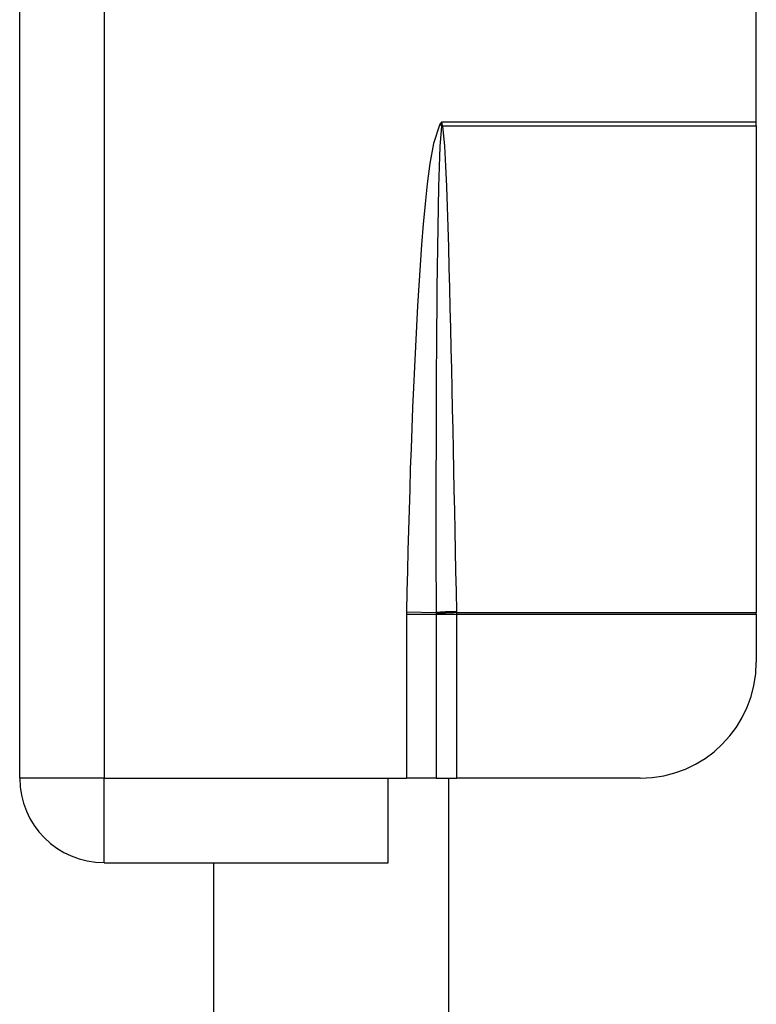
# Model space of a CAD drawing. Header units: inches. Extents: x 0 to 101, y -11 to 66.
# Tile 26 of 118: x 7.096 to 8.019, y 36.235 to 37.47. Entities that reach past the tile are written whole.
import ezdxf

# ---------------------------------------------------------------- set-up
doc = ezdxf.new("R2010")
doc.units = ezdxf.units.IN
doc.header["$LTSCALE"] = 6.067211
doc.header["$MEASUREMENT"] = 0
doc.layers.add('Visible Edges(ANSI)', color=7, linetype='Continuous', lineweight=25)
doc.layers.add('Visible Tangent Edges(ANSI)', color=7, linetype='Continuous', lineweight=25)

msp = doc.modelspace()

# ---------------------------------------------------------------- linework, layer by layer
at = {"layer": 'Visible Edges(ANSI)'}
for p, q in [((7.0956, 36.5188), (7.0956, 40.0022)), ((8.0194, 37.3416), (8.0194, 39.1794)), ((8.0194, 37.3366), (8.0194, 37.3416)), ((8.0194, 37.3366), (8.0194, 36.7264)), ((8.0194, 36.7246), (8.0194, 36.7264)), ((8.0194, 36.7246), (8.0194, 36.6643)), ((7.5575, 36.4128), (7.5575, 36.5188)), ((7.5575, 36.5188), (7.5807, 36.5188)), ((7.6178, 36.5188), (7.5807, 36.5188)), ((7.6178, 36.5188), (7.6437, 36.5188)), ((7.6339, 33.1253), (7.6339, 36.5188)), ((7.8739, 36.5188), (7.6437, 36.5188)), ((7.2015, 36.4128), (7.5575, 36.4128)), ((7.3392, 33.2312), (7.3392, 36.4128))]:
    msp.add_line(p, q, dxfattribs=at)
for centre, radius, start, end in [((7.8739, 36.6643), 0.1455, 270, 0), ((7.2015, 36.5188), 0.1059, 180, 270)]:
    msp.add_arc(centre, radius, start, end, dxfattribs=at)
at = {"layer": 'Visible Tangent Edges(ANSI)'}
for p, q in [((7.2015, 38.1303), (7.2015, 36.5188)), ((7.6252, 37.3416), (7.6227, 37.3389)), ((7.6227, 37.3389), (7.6246, 37.3371)), ((7.6252, 37.3416), (7.6246, 37.3371)), ((7.6252, 37.3416), (8.0194, 37.3416)), ((7.6259, 37.3373), (7.6252, 37.3416)), ((7.6261, 37.3366), (8.0194, 37.3366)), ((7.5807, 36.7246), (7.5807, 36.5188)), ((7.5807, 36.7246), (7.6178, 36.7246)), ((7.5808, 36.7273), (7.6178, 36.7266)), ((7.6178, 36.7249), (7.6178, 36.7246)), ((7.6178, 36.7246), (7.6437, 36.7246)), ((7.6178, 36.7246), (7.6178, 36.5188)), ((7.6437, 36.7264), (8.0194, 36.7264)), ((7.6437, 36.7246), (7.6437, 36.7264)), ((7.6437, 36.7246), (8.0194, 36.7246)), ((7.6437, 36.5188), (7.6437, 36.7246)), ((7.2015, 36.5188), (7.0956, 36.5188)), ((7.2015, 36.5188), (7.5575, 36.5188)), ((7.2015, 36.4128), (7.2015, 36.5188))]:
    msp.add_line(p, q, dxfattribs=at)
at = {"layer": 'Visible Tangent Edges(ANSI)', "flags": 128}
for points in [[(7.6227, 37.3389), (7.6145, 37.3148), (7.6101, 37.2896), (7.6068, 37.2642), (7.6041, 37.2388), (7.6018, 37.2133), (7.5997, 37.1877), (7.5978, 37.1622), (7.5961, 37.1366), (7.5946, 37.111), (7.5931, 37.0855), (7.5918, 37.0599), (7.5906, 37.0344), (7.5894, 37.0088), (7.5883, 36.9832), (7.5873, 36.9576), (7.5864, 36.9321), (7.5855, 36.9065), (7.5847, 36.8809), (7.5839, 36.8553), (7.5832, 36.8297), (7.5825, 36.8041), (7.5819, 36.7785), (7.5813, 36.7529), (7.5808, 36.7273)], [(7.6244, 37.3362), (7.6226, 37.3109), (7.6217, 37.2855), (7.621, 37.2601), (7.6204, 37.2348), (7.62, 37.2094), (7.6196, 37.1839), (7.6192, 37.1585), (7.6189, 37.1331), (7.6187, 37.1077), (7.6185, 37.0823), (7.6183, 37.0569), (7.6181, 37.0315), (7.618, 37.0061), (7.6178, 36.9807), (7.6178, 36.9553), (7.6177, 36.9299), (7.6176, 36.9045), (7.6176, 36.879), (7.6176, 36.8536), (7.6176, 36.8282), (7.6176, 36.8028), (7.6176, 36.7774), (7.6177, 36.752), (7.6178, 36.7266)], [(7.6246, 37.3371), (7.6246, 37.3371), (7.6246, 37.337), (7.6246, 37.337), (7.6246, 37.337), (7.6246, 37.3369), (7.6245, 37.3369), (7.6245, 37.3368), (7.6245, 37.3368), (7.6245, 37.3368), (7.6245, 37.3367), (7.6245, 37.3367), (7.6245, 37.3366), (7.6245, 37.3366), (7.6245, 37.3366), (7.6245, 37.3365), (7.6245, 37.3365), (7.6244, 37.3364), (7.6244, 37.3364), (7.6244, 37.3364), (7.6244, 37.3363), (7.6244, 37.3363), (7.6244, 37.3362), (7.6244, 37.3362), (7.6244, 37.3362)], [(7.6261, 37.3366), (7.6261, 37.3366), (7.6261, 37.3366), (7.6261, 37.3367), (7.6261, 37.3367), (7.6261, 37.3367), (7.6261, 37.3367), (7.6261, 37.3368), (7.6261, 37.3368), (7.626, 37.3368), (7.626, 37.3369), (7.626, 37.3369), (7.626, 37.3369), (7.626, 37.337), (7.626, 37.337), (7.626, 37.337), (7.626, 37.3371), (7.626, 37.3371), (7.626, 37.3371), (7.626, 37.3371), (7.626, 37.3372), (7.626, 37.3372), (7.626, 37.3372), (7.626, 37.3373), (7.6259, 37.3373)], [(7.6437, 36.7277), (7.6432, 36.753), (7.6427, 36.7784), (7.6422, 36.8038), (7.6417, 36.8292), (7.6412, 36.8546), (7.6406, 36.8799), (7.6401, 36.9053), (7.6396, 36.9307), (7.6391, 36.9561), (7.6385, 36.9815), (7.638, 37.0068), (7.6374, 37.0322), (7.6368, 37.0576), (7.6362, 37.083), (7.6356, 37.1084), (7.635, 37.1337), (7.6343, 37.1591), (7.6336, 37.1845), (7.6328, 37.2099), (7.632, 37.2352), (7.6311, 37.2606), (7.63, 37.286), (7.6287, 37.3113), (7.6261, 37.3366)], [(7.5808, 36.7273), (7.5808, 36.7272), (7.5807, 36.7271), (7.5807, 36.727), (7.5807, 36.7269), (7.5807, 36.7268), (7.5807, 36.7267), (7.5807, 36.7265), (7.5807, 36.7264), (7.5807, 36.7263), (7.5807, 36.7262), (7.5807, 36.7261), (7.5807, 36.726), (7.5807, 36.7259), (7.5807, 36.7257), (7.5807, 36.7256), (7.5807, 36.7255), (7.5807, 36.7254), (7.5807, 36.7253), (7.5807, 36.7252), (7.5807, 36.7251), (7.5807, 36.725), (7.5807, 36.7248), (7.5807, 36.7247), (7.5807, 36.7246)], [(7.6178, 36.7266), (7.6178, 36.7265), (7.6178, 36.7264), (7.6178, 36.7264), (7.6178, 36.7263), (7.6178, 36.7262), (7.6178, 36.7262), (7.6178, 36.7261), (7.6178, 36.726), (7.6178, 36.7259), (7.6178, 36.7259), (7.6178, 36.7258), (7.6178, 36.7257), (7.6178, 36.7257), (7.6178, 36.7256), (7.6178, 36.7255), (7.6178, 36.7255), (7.6178, 36.7254), (7.6178, 36.7253), (7.6178, 36.7252), (7.6178, 36.7252), (7.6178, 36.7251), (7.6178, 36.725), (7.6178, 36.725), (7.6178, 36.7249)], [(7.6437, 36.7264), (7.6437, 36.7265), (7.6437, 36.7265), (7.6437, 36.7266), (7.6437, 36.7266), (7.6437, 36.7267), (7.6437, 36.7267), (7.6437, 36.7268), (7.6437, 36.7268), (7.6437, 36.7269), (7.6437, 36.7269), (7.6437, 36.727), (7.6437, 36.727), (7.6437, 36.7271), (7.6437, 36.7271), (7.6437, 36.7272), (7.6437, 36.7273), (7.6437, 36.7273), (7.6437, 36.7274), (7.6437, 36.7274), (7.6437, 36.7275), (7.6437, 36.7275), (7.6437, 36.7276), (7.6437, 36.7276), (7.6437, 36.7277)]]:
    msp.add_lwpolyline(points, dxfattribs=at)
at = {"layer": 'Visible Tangent Edges(ANSI)'}
for centre, major_axis, ratio, start_param, end_param in [((7.6261, 37.3349), (-0.033, -0.0079), 0.046335, 4.701347, 4.753684), ((7.6259, 37.3359), (0.0337, 0.0042), 0.040384, 1.565785, 1.605152), ((7.6437, 36.726), (0.0339, 0.0007), 0.04762, 1.569859, 2.438449), ((7.6437, 36.7248), (-0.0339, -0.0013), 0.047596, 4.71061, 5.58098)]:
    msp.add_ellipse(centre, major_axis=major_axis, ratio=ratio, start_param=start_param, end_param=end_param, dxfattribs=at)

doc.saveas('drawing.dxf')
